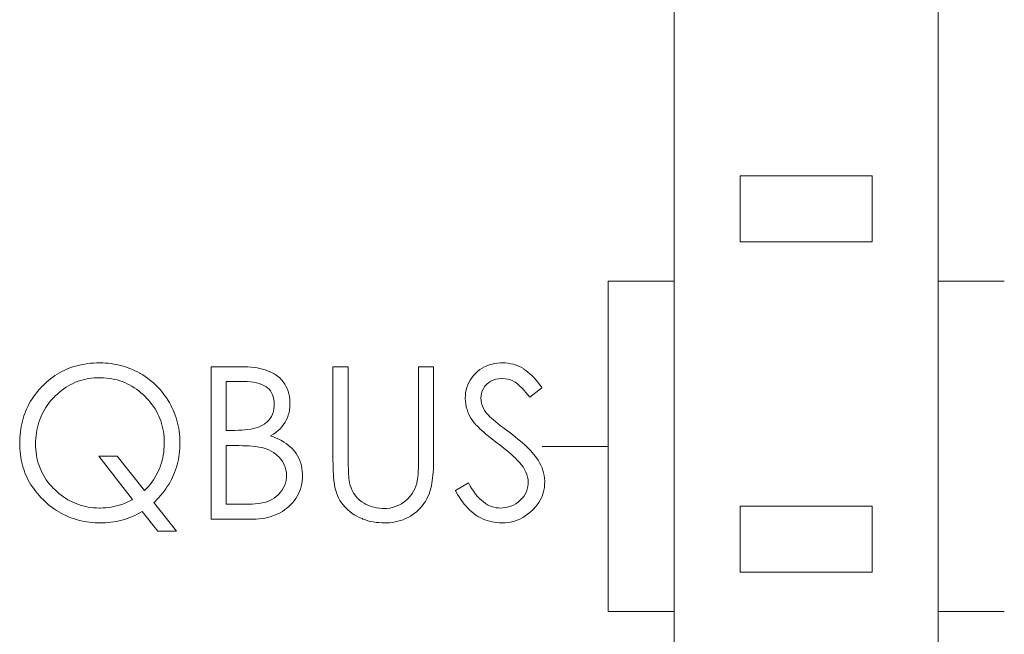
# Model space of a CAD drawing. Extents: x 0 to 555, y 0 to 389.
# Tile 19 of 32: x 191.53 to 198.99, y 240.98 to 245.63. Entities that reach past the tile are written whole.
import ezdxf

# ---------------------------------------------------------------- set-up
doc = ezdxf.new("R2010")
doc.units = 0
doc.header["$LTSCALE"] = 23.1
doc.header["$MEASUREMENT"] = 0
doc.layers.get('0').update_dxf_attribs({"linetype": 'CONTINUOUS'})

msp = doc.modelspace()

# ---------------------------------------------------------------- linework, layer by layer
at = {"lineweight": 5}
for p, q in [((196.4858, 283.9471), (196.4858, 226.7471)), ((198.4858, 226.7471), (198.4858, 283.9471)), ((197.9858, 244.4453), (196.9858, 244.4453)), ((196.9858, 244.4453), (196.9858, 243.9453)), ((197.9858, 243.9453), (197.9858, 244.4453)), ((196.9858, 243.9453), (197.9858, 243.9453)), ((195.9858, 243.6471), (196.4858, 243.6471)), ((195.9858, 243.6471), (195.9858, 241.1471)), ((198.4858, 243.6471), (198.9858, 243.6471)), ((192.0044, 243.017), (191.9838, 243.0126)), ((192.0251, 243.0207), (192.0044, 243.017)), ((192.0462, 243.0237), (192.0251, 243.0207)), ((192.0677, 243.0262), (192.0462, 243.0237)), ((192.0895, 243.0279), (192.0677, 243.0262)), ((192.1117, 243.029), (192.0895, 243.0279)), ((192.1341, 243.0294), (192.1117, 243.029)), ((192.1379, 243.0294), (192.1341, 243.0294)), ((192.1596, 243.029), (192.1379, 243.0294)), ((192.1811, 243.028), (192.1596, 243.029)), ((192.2024, 243.0263), (192.1811, 243.028)), ((192.2235, 243.0238), (192.2024, 243.0263)), ((192.2442, 243.0207), (192.2235, 243.0238)), ((192.265, 243.0168), (192.2442, 243.0207)), ((192.2854, 243.0123), (192.265, 243.0168)), ((195.1081, 243.0207), (195.0881, 243.0152)), ((195.1287, 243.0249), (195.1081, 243.0207)), ((195.15, 243.0277), (195.1287, 243.0249)), ((195.1722, 243.0293), (195.15, 243.0277)), ((195.1839, 243.0294), (195.1722, 243.0293)), ((195.2063, 243.0287), (195.1839, 243.0294)), ((195.2282, 243.0266), (195.2063, 243.0287)), ((195.2494, 243.0232), (195.2282, 243.0266)), ((195.2698, 243.0185), (195.2494, 243.0232)), ((195.2896, 243.0124), (195.2698, 243.0185)), ((191.8152, 242.9441), (191.798, 242.9332)), ((191.8325, 242.9544), (191.8152, 242.9441)), ((191.8503, 242.9639), (191.8325, 242.9544)), ((191.8684, 242.9728), (191.8503, 242.9639)), ((191.8868, 242.9811), (191.8684, 242.9728)), ((191.9055, 242.9887), (191.8868, 242.9811)), ((191.9245, 242.9958), (191.9055, 242.9887)), ((191.944, 243.002), (191.9245, 242.9958)), ((191.9637, 243.0076), (191.944, 243.002)), ((191.9838, 243.0126), (191.9637, 243.0076)), ((192.3057, 243.007), (192.2854, 243.0123)), ((192.3257, 243.0011), (192.3057, 243.007)), ((192.3455, 242.9945), (192.3257, 243.0011)), ((192.3651, 242.9872), (192.3455, 242.9945)), ((192.3845, 242.9791), (192.3651, 242.9872)), ((192.4036, 242.9703), (192.3845, 242.9791)), ((192.4227, 242.961), (192.4036, 242.9703)), ((192.4414, 242.9508), (192.4227, 242.961)), ((192.4445, 242.9491), (192.4414, 242.9508)), ((192.4629, 242.938), (192.4445, 242.9491)), ((193.2083, 243.0004), (192.9804, 243.0004)), ((192.9804, 243.0004), (192.9804, 241.8472)), ((193.2342, 243.0001), (193.2083, 243.0004)), ((193.259, 242.999), (193.2342, 243.0001)), ((193.283, 242.9972), (193.259, 242.999)), ((193.3061, 242.9945), (193.283, 242.9972)), ((193.3282, 242.9911), (193.3061, 242.9945)), ((193.3494, 242.9869), (193.3282, 242.9911)), ((193.3698, 242.9819), (193.3494, 242.9869)), ((193.3892, 242.9763), (193.3698, 242.9819)), ((193.4077, 242.9699), (193.3892, 242.9763)), ((193.4254, 242.9627), (193.4077, 242.9699)), ((193.4421, 242.9547), (193.4254, 242.9627)), ((193.458, 242.946), (193.4421, 242.9547)), ((193.4728, 242.9365), (193.458, 242.946)), ((194.0188, 243.0004), (193.9032, 243.0004)), ((193.9032, 243.0004), (193.9032, 242.2916)), ((194.0188, 242.2775), (194.0188, 243.0004)), ((194.6655, 243.0004), (194.5516, 243.0004)), ((194.5516, 243.0004), (194.5516, 242.305)), ((194.6655, 242.305), (194.6655, 243.0004)), ((194.9811, 242.9487), (194.9666, 242.9327)), ((194.9849, 242.9522), (194.9811, 242.9487)), ((195.0002, 242.9663), (194.9849, 242.9522)), ((195.0162, 242.9789), (195.0002, 242.9663)), ((195.0331, 242.99), (195.0162, 242.9789)), ((195.0507, 242.9998), (195.0331, 242.99)), ((195.0691, 243.0082), (195.0507, 242.9998)), ((195.0881, 243.0152), (195.0691, 243.0082)), ((195.3087, 243.0048), (195.2896, 243.0124)), ((195.3269, 242.9961), (195.3087, 243.0048)), ((195.3445, 242.9858), (195.3269, 242.9961)), ((195.3492, 242.9828), (195.3445, 242.9858)), ((195.3643, 242.9719), (195.3492, 242.9828)), ((195.3793, 242.96), (195.3643, 242.9719)), ((195.3943, 242.9469), (195.3793, 242.96)), ((195.4091, 242.9329), (195.3943, 242.9469)), ((191.718, 242.8691), (191.703, 242.8543)), ((191.7333, 242.8833), (191.718, 242.8691)), ((191.7491, 242.8967), (191.7333, 242.8833)), ((191.765, 242.9095), (191.7491, 242.8967)), ((191.7813, 242.9217), (191.765, 242.9095)), ((191.798, 242.9332), (191.7813, 242.9217)), ((191.9181, 242.8654), (191.9364, 242.8744)), ((191.9364, 242.8744), (191.9549, 242.8824)), ((191.9549, 242.8824), (191.9738, 242.8897)), ((191.9738, 242.8897), (191.993, 242.8961)), ((191.993, 242.8961), (192.0126, 242.9015)), ((192.0126, 242.9015), (192.0326, 242.9062)), ((192.0326, 242.9062), (192.053, 242.9101)), ((192.053, 242.9101), (192.0736, 242.9131)), ((192.0736, 242.9131), (192.0947, 242.9153)), ((192.0947, 242.9153), (192.1162, 242.9165)), ((192.1162, 242.9165), (192.1379, 242.917)), ((192.1379, 242.917), (192.1454, 242.9168)), ((192.1454, 242.9168), (192.1667, 242.9162)), ((192.1667, 242.9162), (192.1879, 242.9147)), ((192.1879, 242.9147), (192.2087, 242.9122)), ((192.2087, 242.9122), (192.2291, 242.9089)), ((192.2291, 242.9089), (192.2492, 242.9048)), ((192.2492, 242.9048), (192.269, 242.8998)), ((192.269, 242.8998), (192.2885, 242.8941)), ((192.2885, 242.8941), (192.3077, 242.8874)), ((192.3077, 242.8874), (192.3264, 242.8799)), ((192.3264, 242.8799), (192.345, 242.8714)), ((192.345, 242.8714), (192.3631, 242.8622)), ((192.4808, 242.9265), (192.4629, 242.938)), ((192.4983, 242.9143), (192.4808, 242.9265)), ((192.5152, 242.9017), (192.4983, 242.9143)), ((192.5315, 242.8884), (192.5152, 242.9017)), ((192.5473, 242.8747), (192.5315, 242.8884)), ((192.5626, 242.8605), (192.5473, 242.8747)), ((193.0944, 242.888), (193.2276, 242.888)), ((193.0944, 242.5187), (193.0944, 242.888)), ((193.2276, 242.888), (193.2537, 242.8875)), ((193.2537, 242.8875), (193.2786, 242.8856)), ((193.2786, 242.8856), (193.3017, 242.8828)), ((193.3017, 242.8828), (193.3234, 242.8786)), ((193.3234, 242.8786), (193.3433, 242.8733)), ((193.3433, 242.8733), (193.3617, 242.8669)), ((193.3617, 242.8669), (193.3786, 242.8593)), ((193.4843, 242.9282), (193.4728, 242.9365)), ((193.4998, 242.915), (193.4843, 242.9282)), ((193.5138, 242.9008), (193.4998, 242.915)), ((193.5264, 242.8856), (193.5138, 242.9008)), ((193.5377, 242.8694), (193.5264, 242.8856)), ((193.5475, 242.8524), (193.5377, 242.8694)), ((194.9322, 242.8813), (194.9237, 242.8629)), ((194.9421, 242.8991), (194.9322, 242.8813)), ((194.9535, 242.9162), (194.9421, 242.8991)), ((194.9666, 242.9327), (194.9535, 242.9162)), ((195.0538, 242.8534), (195.0683, 242.8688)), ((195.0683, 242.8688), (195.082, 242.8805)), ((195.082, 242.8805), (195.0989, 242.8913)), ((195.0989, 242.8913), (195.1171, 242.8997)), ((195.1171, 242.8997), (195.1368, 242.9058)), ((195.1368, 242.9058), (195.158, 242.9093)), ((195.158, 242.9093), (195.1806, 242.9106)), ((195.1806, 242.9106), (195.1833, 242.9106)), ((195.1833, 242.9106), (195.2056, 242.9092)), ((195.2056, 242.9092), (195.2268, 242.9058)), ((195.2268, 242.9058), (195.2467, 242.9001)), ((195.2467, 242.9001), (195.2654, 242.8923)), ((195.2654, 242.8923), (195.2831, 242.8824)), ((195.2831, 242.8824), (195.2995, 242.8704)), ((195.2995, 242.8704), (195.3063, 242.8646)), ((195.4238, 242.9179), (195.4091, 242.9329)), ((195.4384, 242.9017), (195.4238, 242.9179)), ((195.4529, 242.8845), (195.4384, 242.9017)), ((195.4673, 242.8663), (195.4529, 242.8845)), ((191.6608, 242.8064), (191.6481, 242.7899)), ((191.674, 242.8225), (191.6608, 242.8064)), ((191.6879, 242.8382), (191.674, 242.8225)), ((191.7026, 242.8538), (191.6879, 242.8382)), ((191.703, 242.8543), (191.7026, 242.8538)), ((191.801, 242.779), (191.8166, 242.7938)), ((191.8166, 242.7938), (191.8326, 242.8078)), ((191.8326, 242.8078), (191.849, 242.8211)), ((191.849, 242.8211), (191.8657, 242.8334)), ((191.8657, 242.8334), (191.8829, 242.8449)), ((191.8829, 242.8449), (191.9003, 242.8555)), ((191.9003, 242.8555), (191.9181, 242.8654)), ((192.3631, 242.8622), (192.381, 242.8523)), ((192.381, 242.8523), (192.3985, 242.8413)), ((192.3985, 242.8413), (192.4158, 242.8295)), ((192.4158, 242.8295), (192.4326, 242.8169)), ((192.4326, 242.8169), (192.4492, 242.8034)), ((192.4492, 242.8034), (192.4654, 242.7891)), ((192.5772, 242.8457), (192.5626, 242.8605)), ((192.5914, 242.8303), (192.5772, 242.8457)), ((192.6051, 242.8145), (192.5914, 242.8303)), ((192.6182, 242.798), (192.6051, 242.8145)), ((192.6309, 242.7811), (192.6182, 242.798)), ((193.3786, 242.8593), (193.3939, 242.8504)), ((193.3939, 242.8504), (193.4074, 242.8404)), ((193.4074, 242.8404), (193.4194, 242.8292)), ((193.4194, 242.8292), (193.4299, 242.8169)), ((193.4299, 242.8169), (193.4386, 242.8033)), ((193.4386, 242.8033), (193.4458, 242.7885)), ((193.5559, 242.8345), (193.5475, 242.8524)), ((193.5629, 242.8156), (193.5559, 242.8345)), ((193.5687, 242.7958), (193.5629, 242.8156)), ((193.5729, 242.7749), (193.5687, 242.7958)), ((194.9077, 242.8038), (194.9053, 242.7829)), ((194.9116, 242.8242), (194.9077, 242.8038)), ((194.9169, 242.8438), (194.9116, 242.8242)), ((194.9237, 242.8629), (194.9169, 242.8438)), ((195.024, 242.7782), (195.0271, 242.7989)), ((195.0271, 242.7989), (195.0332, 242.8184)), ((195.0332, 242.8184), (195.0421, 242.8365)), ((195.0421, 242.8365), (195.0538, 242.8534)), ((195.3063, 242.8646), (195.321, 242.8512)), ((195.321, 242.8512), (195.3356, 242.8368)), ((195.3356, 242.8368), (195.35, 242.8214)), ((195.35, 242.8214), (195.3643, 242.805)), ((195.3643, 242.805), (195.3785, 242.7875)), ((195.3924, 242.7691), (195.4855, 242.8415)), ((195.4815, 242.8471), (195.4673, 242.8663)), ((195.4855, 242.8415), (195.4815, 242.8471)), ((191.6042, 242.7211), (191.5948, 242.7032)), ((191.6141, 242.7387), (191.6042, 242.7211)), ((191.6249, 242.7562), (191.6141, 242.7387)), ((191.6361, 242.7732), (191.6249, 242.7562)), ((191.6481, 242.7899), (191.6361, 242.7732)), ((191.7402, 242.7078), (191.7525, 242.7245)), ((191.7525, 242.7245), (191.7657, 242.7409)), ((191.7657, 242.7409), (191.7796, 242.7568)), ((191.7796, 242.7568), (191.7944, 242.7724)), ((191.7944, 242.7724), (191.801, 242.779)), ((192.4654, 242.7891), (192.4813, 242.774)), ((192.4813, 242.774), (192.4919, 242.7632)), ((192.4919, 242.7632), (192.5064, 242.7476)), ((192.5064, 242.7476), (192.52, 242.7314)), ((192.52, 242.7314), (192.5328, 242.715)), ((192.6429, 242.7637), (192.6309, 242.7811)), ((192.6544, 242.7456), (192.6429, 242.7637)), ((192.6643, 242.7291), (192.6544, 242.7456)), ((192.6746, 242.7103), (192.6643, 242.7291)), ((193.4458, 242.7885), (193.4514, 242.7726)), ((193.4514, 242.7726), (193.4555, 242.7556)), ((193.4555, 242.7556), (193.4578, 242.7372)), ((193.4578, 242.7372), (193.4587, 242.7178)), ((193.4587, 242.7178), (193.4583, 242.7043)), ((193.5757, 242.7532), (193.5729, 242.7749)), ((193.5773, 242.7306), (193.5757, 242.7532)), ((193.5767, 242.696), (193.5774, 242.7178)), ((193.5774, 242.7178), (193.5773, 242.7306)), ((194.9053, 242.7829), (194.9045, 242.7612)), ((194.9045, 242.7612), (194.9045, 242.7602)), ((194.9045, 242.7602), (194.9055, 242.7393)), ((194.9055, 242.7393), (194.908, 242.7184)), ((194.908, 242.7184), (194.9122, 242.6979)), ((195.0234, 242.7643), (195.024, 242.7782)), ((195.0245, 242.7423), (195.0234, 242.7643)), ((195.0281, 242.7214), (195.0245, 242.7423)), ((195.034, 242.7018), (195.0281, 242.7214)), ((195.3785, 242.7875), (195.3924, 242.7691)), ((191.5705, 242.6473), (191.5636, 242.6281)), ((191.578, 242.6662), (191.5705, 242.6473)), ((191.5861, 242.6849), (191.578, 242.6662)), ((191.5948, 242.7032), (191.5861, 242.6849)), ((191.6987, 242.6377), (191.7079, 242.6557)), ((191.7079, 242.6557), (191.7179, 242.6735)), ((191.7179, 242.6735), (191.7286, 242.6908)), ((191.7286, 242.6908), (191.7402, 242.7078)), ((192.5328, 242.715), (192.5448, 242.6982)), ((192.5448, 242.6982), (192.556, 242.6809)), ((192.556, 242.6809), (192.5663, 242.6634)), ((192.5663, 242.6634), (192.5758, 242.6455)), ((192.5758, 242.6455), (192.5844, 242.627)), ((192.6842, 242.6916), (192.6746, 242.7103)), ((192.693, 242.6724), (192.6842, 242.6916)), ((192.7012, 242.6531), (192.693, 242.6724)), ((192.7087, 242.6336), (192.7012, 242.6531)), ((193.452, 242.6611), (193.4458, 242.6416)), ((193.4562, 242.6819), (193.452, 242.6611)), ((193.4583, 242.7043), (193.4562, 242.6819)), ((193.5648, 242.6339), (193.5704, 242.654)), ((193.5704, 242.654), (193.5743, 242.6748)), ((193.5743, 242.6748), (193.5767, 242.696)), ((194.9122, 242.6979), (194.918, 242.6773)), ((194.918, 242.6773), (194.9254, 242.6567)), ((194.9254, 242.6567), (194.9293, 242.6469)), ((194.9293, 242.6469), (194.9379, 242.6281)), ((195.0423, 242.683), (195.034, 242.7018)), ((195.0529, 242.6656), (195.0423, 242.683)), ((195.0635, 242.6518), (195.0529, 242.6656)), ((195.0713, 242.6428), (195.0635, 242.6518)), ((191.5521, 242.5888), (191.5472, 242.5686)), ((191.5575, 242.6086), (191.5521, 242.5888)), ((191.5636, 242.6281), (191.5575, 242.6086)), ((191.6703, 242.5614), (191.6762, 242.581)), ((191.6762, 242.581), (191.6829, 242.6002)), ((191.6829, 242.6002), (191.6904, 242.6191)), ((191.6904, 242.6191), (191.6987, 242.6377)), ((192.5844, 242.627), (192.5924, 242.6085)), ((192.5924, 242.6085), (192.5994, 242.5895)), ((192.5994, 242.5895), (192.6055, 242.57)), ((192.6055, 242.57), (192.6109, 242.5502)), ((192.7154, 242.6139), (192.7087, 242.6336)), ((192.7215, 242.5938), (192.7154, 242.6139)), ((192.7268, 242.5737), (192.7215, 242.5938)), ((192.7315, 242.5533), (192.7268, 242.5737)), ((193.401, 242.5787), (193.3848, 242.5668)), ((193.4152, 242.5923), (193.401, 242.5787)), ((193.4276, 242.6072), (193.4152, 242.5923)), ((193.4377, 242.6236), (193.4276, 242.6072)), ((193.4458, 242.6416), (193.4377, 242.6236)), ((193.5292, 242.5623), (193.5405, 242.5796)), ((193.5405, 242.5796), (193.549, 242.5954)), ((193.549, 242.5954), (193.5578, 242.6144)), ((193.5578, 242.6144), (193.5648, 242.6339)), ((194.9379, 242.6281), (194.9481, 242.61)), ((194.9481, 242.61), (194.9598, 242.5924)), ((194.9598, 242.5924), (194.9732, 242.5753)), ((194.9732, 242.5753), (194.988, 242.5587)), ((195.0806, 242.6328), (195.0713, 242.6428)), ((195.0919, 242.6219), (195.0806, 242.6328)), ((195.1046, 242.61), (195.0919, 242.6219)), ((195.1192, 242.5973), (195.1046, 242.61)), ((195.1352, 242.5837), (195.1192, 242.5973)), ((195.1532, 242.5692), (195.1352, 242.5837)), ((195.1727, 242.5536), (195.1532, 242.5692)), ((191.5365, 242.5063), (191.5341, 242.485)), ((191.5394, 242.5274), (191.5365, 242.5063)), ((191.543, 242.5481), (191.5394, 242.5274)), ((191.5472, 242.5686), (191.543, 242.5481)), ((191.6548, 242.4795), (191.6575, 242.5006)), ((191.6575, 242.5006), (191.6609, 242.5211)), ((191.6609, 242.5211), (191.6651, 242.5414)), ((191.6651, 242.5414), (191.6703, 242.5614)), ((192.6109, 242.5502), (192.6154, 242.53)), ((192.6154, 242.53), (192.6192, 242.5096)), ((192.6192, 242.5096), (192.622, 242.4887)), ((192.7354, 242.5325), (192.7315, 242.5533)), ((192.7387, 242.5118), (192.7354, 242.5325)), ((192.7411, 242.4906), (192.7387, 242.5118)), ((193.1602, 242.5187), (193.0944, 242.5187)), ((193.1869, 242.519), (193.1602, 242.5187)), ((193.2123, 242.5202), (193.1869, 242.519)), ((193.2365, 242.5221), (193.2123, 242.5202)), ((193.2594, 242.5249), (193.2365, 242.5221)), ((193.2811, 242.5285), (193.2594, 242.5249)), ((193.3014, 242.5328), (193.2811, 242.5285)), ((193.3206, 242.538), (193.3014, 242.5328)), ((193.3383, 242.5439), (193.3206, 242.538)), ((193.355, 242.5506), (193.3383, 242.5439)), ((193.3703, 242.5581), (193.355, 242.5506)), ((193.3843, 242.5665), (193.3703, 242.5581)), ((193.3848, 242.5668), (193.3843, 242.5665)), ((193.4536, 242.4909), (193.4712, 242.5032)), ((193.4712, 242.5032), (193.4878, 242.5165)), ((193.4878, 242.5165), (193.5029, 242.5308)), ((193.5029, 242.5308), (193.5166, 242.5461)), ((193.5166, 242.5461), (193.5292, 242.5623)), ((194.988, 242.5587), (194.9936, 242.5527)), ((194.9936, 242.5527), (195.0041, 242.542)), ((195.0041, 242.542), (195.0161, 242.5305)), ((195.0161, 242.5305), (195.0296, 242.518)), ((195.0296, 242.518), (195.0448, 242.5048)), ((195.0448, 242.5048), (195.0614, 242.4907)), ((195.1939, 242.5372), (195.1727, 242.5536)), ((195.2168, 242.5201), (195.1939, 242.5372)), ((195.2414, 242.5018), (195.2168, 242.5201)), ((195.2449, 242.4993), (195.2414, 242.5018)), ((195.2653, 242.4837), (195.2449, 242.4993)), ((191.5316, 242.4413), (191.5313, 242.419)), ((191.5326, 242.4633), (191.5316, 242.4413)), ((191.5341, 242.485), (191.5326, 242.4633)), ((191.6517, 242.419), (191.6519, 242.4363)), ((191.6519, 242.4363), (191.653, 242.4581)), ((191.653, 242.4581), (191.6548, 242.4795)), ((192.622, 242.4887), (192.6242, 242.4675)), ((192.6242, 242.4675), (192.6254, 242.4458)), ((192.6254, 242.4458), (192.6257, 242.4238)), ((192.6257, 242.4238), (192.6257, 242.4173)), ((192.743, 242.4692), (192.7411, 242.4906)), ((192.7441, 242.4477), (192.743, 242.4692)), ((192.7446, 242.4259), (192.7441, 242.4477)), ((192.7443, 242.4023), (192.7446, 242.4238)), ((192.7446, 242.4238), (192.7446, 242.4259)), ((193.4297, 242.4769), (193.4346, 242.4795)), ((193.4522, 242.4691), (193.4297, 242.4769)), ((193.4346, 242.4795), (193.4536, 242.4909)), ((193.4736, 242.4605), (193.4522, 242.4691)), ((193.494, 242.4513), (193.4736, 242.4605)), ((193.5132, 242.4413), (193.494, 242.4513)), ((193.5314, 242.4305), (193.5132, 242.4413)), ((193.5487, 242.4191), (193.5314, 242.4305)), ((195.0614, 242.4907), (195.0797, 242.4756)), ((195.0797, 242.4756), (195.1209, 242.443)), ((195.1209, 242.443), (195.1438, 242.4254)), ((195.1438, 242.4254), (195.1583, 242.4145)), ((195.2849, 242.4683), (195.2653, 242.4837)), ((195.3038, 242.453), (195.2849, 242.4683)), ((195.3218, 242.4379), (195.3038, 242.453)), ((195.3388, 242.423), (195.3218, 242.4379)), ((195.3551, 242.4082), (195.3388, 242.423)), ((191.5313, 242.419), (191.5315, 242.4014)), ((191.5315, 242.4014), (191.5324, 242.3797)), ((191.5324, 242.3797), (191.534, 242.3582)), ((191.534, 242.3582), (191.5363, 242.3371)), ((191.652, 242.3967), (191.6517, 242.419)), ((191.6533, 242.3747), (191.652, 242.3967)), ((191.6553, 242.3532), (191.6533, 242.3747)), ((191.6583, 242.3321), (191.6553, 242.3532)), ((192.6214, 242.3527), (192.6184, 242.332)), ((192.6237, 242.3739), (192.6214, 242.3527)), ((192.6251, 242.3954), (192.6237, 242.3739)), ((192.6257, 242.4173), (192.6251, 242.3954)), ((192.7393, 242.339), (192.7416, 242.3599)), ((192.7416, 242.3599), (192.7432, 242.3809)), ((192.7432, 242.3809), (192.7443, 242.4023)), ((193.0944, 242.4029), (193.1605, 242.4029)), ((193.0944, 241.9597), (193.0944, 242.4029)), ((193.1605, 242.4029), (193.1903, 242.4028)), ((193.1903, 242.4028), (193.2182, 242.4023)), ((193.2182, 242.4023), (193.2443, 242.4015)), ((193.2443, 242.4015), (193.2683, 242.4003)), ((193.2683, 242.4003), (193.2905, 242.3989)), ((193.2905, 242.3989), (193.3106, 242.3972)), ((193.3106, 242.3972), (193.3288, 242.395)), ((193.3288, 242.395), (193.3452, 242.3926)), ((193.3452, 242.3926), (193.3596, 242.39)), ((193.3596, 242.39), (193.372, 242.3869)), ((193.372, 242.3869), (193.3756, 242.3858)), ((193.3756, 242.3858), (193.3967, 242.3788)), ((193.3967, 242.3788), (193.4166, 242.3706)), ((193.4166, 242.3706), (193.4355, 242.3611)), ((193.4355, 242.3611), (193.4533, 242.3505)), ((193.4533, 242.3505), (193.47, 242.3387)), ((193.5648, 242.407), (193.5487, 242.4191)), ((193.5799, 242.3942), (193.5648, 242.407)), ((193.594, 242.3806), (193.5799, 242.3942)), ((193.6069, 242.3663), (193.594, 242.3806)), ((193.6111, 242.3611), (193.6069, 242.3663)), ((193.6234, 242.3444), (193.6111, 242.3611)), ((195.1583, 242.4145), (195.1795, 242.3982)), ((195.1795, 242.3982), (195.1996, 242.3823)), ((195.1996, 242.3823), (195.2185, 242.3671)), ((195.2185, 242.3671), (195.2363, 242.3521)), ((195.2363, 242.3521), (195.253, 242.3376)), ((195.3704, 242.3937), (195.3551, 242.4082)), ((195.3849, 242.3792), (195.3704, 242.3937)), ((195.3986, 242.365), (195.3849, 242.3792)), ((195.4116, 242.351), (195.3986, 242.365)), ((195.4234, 242.3371), (195.4116, 242.351)), ((195.9858, 242.3971), (195.4858, 242.3971)), ((191.5363, 242.3371), (191.5391, 242.3162)), ((191.5391, 242.3162), (191.5429, 242.2958)), ((191.5429, 242.2958), (191.5471, 242.2755)), ((191.5471, 242.2755), (191.5522, 242.2557)), ((191.662, 242.3115), (191.6583, 242.3321)), ((191.6665, 242.2913), (191.662, 242.3115)), ((191.672, 242.2713), (191.6665, 242.2913)), ((191.6782, 242.252), (191.672, 242.2713)), ((192.2695, 242.3226), (192.1299, 242.3226)), ((192.1299, 242.3226), (192.3866, 241.9965)), ((192.4765, 242.0625), (192.2695, 242.3226)), ((192.6044, 242.2716), (192.5981, 242.2523)), ((192.6098, 242.2914), (192.6044, 242.2716)), ((192.6145, 242.3115), (192.6098, 242.2914)), ((192.6184, 242.332), (192.6145, 242.3115)), ((192.7234, 242.2585), (192.7284, 242.2783)), ((192.7284, 242.2783), (192.7326, 242.2983)), ((192.7326, 242.2983), (192.7363, 242.3186)), ((192.7363, 242.3186), (192.7393, 242.339)), ((193.47, 242.3387), (193.4793, 242.3307)), ((193.4793, 242.3307), (193.4951, 242.3157)), ((193.4951, 242.3157), (193.5088, 242.2997)), ((193.5088, 242.2997), (193.5208, 242.2827)), ((193.5208, 242.2827), (193.531, 242.2647)), ((193.6344, 242.327), (193.6234, 242.3444)), ((193.6439, 242.3089), (193.6344, 242.327)), ((193.6521, 242.2902), (193.6439, 242.3089)), ((193.6588, 242.2707), (193.6521, 242.2902)), ((193.6642, 242.2507), (193.6588, 242.2707)), ((193.9032, 242.2916), (193.9036, 242.2627)), ((194.0191, 242.252), (194.0188, 242.2775)), ((194.5516, 242.305), (194.5511, 242.259)), ((194.6647, 242.2521), (194.6653, 242.278)), ((194.6653, 242.278), (194.6655, 242.305)), ((195.253, 242.3376), (195.2684, 242.3235)), ((195.2684, 242.3235), (195.2826, 242.31)), ((195.2826, 242.31), (195.2959, 242.2967)), ((195.2959, 242.2967), (195.3077, 242.2841)), ((195.3077, 242.2841), (195.3186, 242.2718)), ((195.3186, 242.2718), (195.3283, 242.2601)), ((195.4347, 242.3234), (195.4234, 242.3371)), ((195.4439, 242.3114), (195.4347, 242.3234)), ((195.4565, 242.2927), (195.4439, 242.3114)), ((195.4677, 242.2738), (195.4565, 242.2927)), ((195.4776, 242.2548), (195.4677, 242.2738)), ((191.5522, 242.2557), (191.5578, 242.236)), ((191.5578, 242.236), (191.5642, 242.2167)), ((191.5642, 242.2167), (191.5713, 242.1977)), ((191.5713, 242.1977), (191.579, 242.1791)), ((191.6853, 242.2329), (191.6782, 242.252)), ((191.6931, 242.2144), (191.6853, 242.2329)), ((191.7018, 242.1961), (191.6931, 242.2144)), ((191.7113, 242.1783), (191.7018, 242.1961)), ((192.5746, 242.1963), (192.5652, 242.1783)), ((192.5833, 242.2145), (192.5746, 242.1963)), ((192.5911, 242.2332), (192.5833, 242.2145)), ((192.5981, 242.2523), (192.5911, 242.2332)), ((192.6969, 242.1822), (192.7043, 242.2008)), ((192.7043, 242.2008), (192.7114, 242.2198)), ((192.7114, 242.2198), (192.7178, 242.239)), ((192.7178, 242.239), (192.7234, 242.2585)), ((193.531, 242.2647), (193.5339, 242.2585)), ((193.5339, 242.2585), (193.5417, 242.2389)), ((193.5417, 242.2389), (193.5473, 242.2186)), ((193.5473, 242.2186), (193.5506, 242.1978)), ((193.5506, 242.1978), (193.5517, 242.1765)), ((193.6682, 242.23), (193.6642, 242.2507)), ((193.6709, 242.2086), (193.6682, 242.23)), ((193.672, 242.1864), (193.6709, 242.2086)), ((193.9036, 242.2627), (193.9042, 242.2356)), ((193.9042, 242.2356), (193.9051, 242.21)), ((193.9051, 242.21), (193.9064, 242.186)), ((194.0198, 242.2282), (194.0191, 242.252)), ((194.0205, 242.2063), (194.0198, 242.2282)), ((194.0215, 242.1863), (194.0205, 242.2063)), ((194.5493, 242.2094), (194.5479, 242.1877)), ((194.5503, 242.2331), (194.5493, 242.2094)), ((194.5511, 242.259), (194.5503, 242.2331)), ((194.6601, 242.1805), (194.662, 242.2033)), ((194.662, 242.2033), (194.6636, 242.2273)), ((194.6636, 242.2273), (194.6647, 242.2521)), ((195.3283, 242.2601), (195.3419, 242.2413)), ((195.3419, 242.2413), (195.3539, 242.2222)), ((195.3539, 242.2222), (195.3637, 242.2028)), ((195.3637, 242.2028), (195.3714, 242.1838)), ((195.486, 242.2354), (195.4776, 242.2548)), ((195.4928, 242.2159), (195.486, 242.2354)), ((195.4983, 242.1961), (195.4928, 242.2159)), ((195.5025, 242.1762), (195.4983, 242.1961)), ((191.579, 242.1791), (191.5875, 242.1607)), ((191.5875, 242.1607), (191.5965, 242.1426)), ((191.5965, 242.1426), (191.6063, 242.1247)), ((191.6063, 242.1247), (191.6168, 242.1072)), ((191.7218, 242.161), (191.7113, 242.1783)), ((191.7328, 242.144), (191.7218, 242.161)), ((191.7448, 242.1275), (191.7328, 242.144)), ((191.7578, 242.1114), (191.7448, 242.1275)), ((192.532, 242.1266), (192.5194, 242.11)), ((192.5439, 242.1434), (192.532, 242.1266)), ((192.5549, 242.1607), (192.5439, 242.1434)), ((192.5652, 242.1783), (192.5549, 242.1607)), ((192.6596, 242.11), (192.6699, 242.1276)), ((192.6699, 242.1276), (192.6795, 242.1456)), ((192.6795, 242.1456), (192.6884, 242.1637)), ((192.6884, 242.1637), (192.6969, 242.1822)), ((193.5483, 242.1387), (193.5431, 242.1186)), ((193.5511, 242.1595), (193.5483, 242.1387)), ((193.5517, 242.1765), (193.5511, 242.1595)), ((193.6665, 242.1139), (193.6696, 242.1347)), ((193.6696, 242.1347), (193.6715, 242.156)), ((193.6715, 242.156), (193.6721, 242.178)), ((193.6721, 242.178), (193.672, 242.1864)), ((193.9064, 242.186), (193.9079, 242.1635)), ((193.9079, 242.1635), (193.9098, 242.1426)), ((193.9098, 242.1426), (193.912, 242.1234)), ((193.912, 242.1234), (193.9146, 242.1058)), ((194.0227, 242.168), (194.0215, 242.1863)), ((194.0243, 242.1517), (194.0227, 242.168)), ((194.0252, 242.1428), (194.0243, 242.1517)), ((194.028, 242.1223), (194.0252, 242.1428)), ((194.0329, 242.1024), (194.028, 242.1223)), ((194.5387, 242.1219), (194.5371, 242.1161)), ((194.5415, 242.1351), (194.5387, 242.1219)), ((194.544, 242.1506), (194.5415, 242.1351)), ((194.5461, 242.168), (194.544, 242.1506)), ((194.5479, 242.1877), (194.5461, 242.168)), ((194.6517, 242.1178), (194.6548, 242.1378)), ((194.6548, 242.1378), (194.6577, 242.1585)), ((194.6577, 242.1585), (194.6601, 242.1805)), ((195.3714, 242.1838), (195.3768, 242.1646)), ((195.3768, 242.1646), (195.3801, 242.1456)), ((195.3801, 242.1456), (195.3812, 242.1267)), ((195.3812, 242.1267), (195.3809, 242.1135)), ((195.5052, 242.156), (195.5025, 242.1762)), ((195.5063, 242.1356), (195.5052, 242.156)), ((195.5058, 242.1072), (195.5064, 242.1283)), ((195.5064, 242.1283), (195.5063, 242.1356)), ((191.6168, 242.1072), (191.628, 242.0901)), ((191.628, 242.0901), (191.6399, 242.0732)), ((191.6399, 242.0732), (191.6524, 242.0567)), ((191.6524, 242.0567), (191.6656, 242.0403)), ((191.7714, 242.0957), (191.7578, 242.1114)), ((191.7859, 242.0804), (191.7714, 242.0957)), ((191.7962, 242.0704), (191.7859, 242.0804)), ((191.8121, 242.0556), (191.7962, 242.0704)), ((191.8284, 242.0416), (191.8121, 242.0556)), ((192.4916, 242.0779), (192.4765, 242.0625)), ((192.5058, 242.0938), (192.4916, 242.0779)), ((192.5194, 242.11), (192.5058, 242.0938)), ((192.6119, 242.0422), (192.6248, 242.0587)), ((192.6248, 242.0587), (192.6371, 242.0756)), ((192.6371, 242.0756), (192.6487, 242.0927)), ((192.6487, 242.0927), (192.6596, 242.11)), ((193.5035, 242.0473), (193.4892, 242.0316)), ((193.5149, 242.0625), (193.5035, 242.0473)), ((193.5264, 242.0805), (193.5149, 242.0625)), ((193.5359, 242.0993), (193.5264, 242.0805)), ((193.5431, 242.1186), (193.5359, 242.0993)), ((193.6411, 242.037), (193.6493, 242.0553)), ((193.6493, 242.0553), (193.6564, 242.0743)), ((193.6564, 242.0743), (193.662, 242.0938)), ((193.662, 242.0938), (193.6665, 242.1139)), ((193.9146, 242.1058), (193.9174, 242.0897)), ((193.9174, 242.0897), (193.9206, 242.0752)), ((193.9206, 242.0752), (193.9241, 242.0625)), ((193.9241, 242.0625), (193.9293, 242.0455)), ((194.0399, 242.0826), (194.0329, 242.1024)), ((194.0488, 242.0632), (194.0399, 242.0826)), ((194.0598, 242.0442), (194.0488, 242.0632)), ((194.5128, 242.0578), (194.5015, 242.0397)), ((194.5224, 242.0765), (194.5128, 242.0578)), ((194.5305, 242.096), (194.5224, 242.0765)), ((194.5371, 242.1161), (194.5305, 242.096)), ((194.6302, 242.0367), (194.6344, 242.0484)), ((194.6344, 242.0484), (194.6392, 242.0642)), ((194.6392, 242.0642), (194.6439, 242.081)), ((194.6439, 242.081), (194.648, 242.099)), ((194.648, 242.099), (194.6517, 242.1178)), ((194.9287, 242.1203), (194.8308, 242.0625)), ((194.8308, 242.0625), (194.8345, 242.0553)), ((194.8345, 242.0553), (194.8462, 242.0342)), ((194.9418, 242.0969), (194.9287, 242.1203)), ((194.9554, 242.0751), (194.9418, 242.0969)), ((194.9691, 242.0548), (194.9554, 242.0751)), ((194.9832, 242.0361), (194.9691, 242.0548)), ((195.3671, 242.0536), (195.3582, 242.0355)), ((195.3738, 242.0726), (195.3671, 242.0536)), ((195.3784, 242.0926), (195.3738, 242.0726)), ((195.3809, 242.1135), (195.3784, 242.0926)), ((195.4952, 242.0469), (195.5002, 242.0665)), ((195.5002, 242.0665), (195.5036, 242.0866)), ((195.5036, 242.0866), (195.5058, 242.1072)), ((191.6656, 242.0403), (191.6795, 242.0244)), ((191.6795, 242.0244), (191.6942, 242.0086)), ((191.6942, 242.0086), (191.7135, 241.9893)), ((191.7135, 241.9893), (191.7289, 241.9748)), ((191.7289, 241.9748), (191.7447, 241.9609)), ((191.845, 242.0283), (191.8284, 242.0416)), ((191.862, 242.016), (191.845, 242.0283)), ((191.8793, 242.0044), (191.862, 242.016)), ((191.8969, 241.9937), (191.8793, 242.0044)), ((191.9148, 241.9838), (191.8969, 241.9937)), ((191.9331, 241.9748), (191.9148, 241.9838)), ((191.9518, 241.9667), (191.9331, 241.9748)), ((192.3442, 241.9746), (192.3249, 241.9662)), ((192.3632, 241.9838), (192.3442, 241.9746)), ((192.3821, 241.994), (192.3632, 241.9838)), ((192.3866, 241.9965), (192.3821, 241.994)), ((192.5471, 241.9725), (192.5535, 241.9785)), ((192.7173, 241.7557), (192.5471, 241.9725)), ((192.5535, 241.9785), (192.5691, 241.9941)), ((192.5691, 241.9941), (192.5841, 242.0099)), ((192.5841, 242.0099), (192.5983, 242.026)), ((192.5983, 242.026), (192.6119, 242.0422)), ((193.3939, 241.976), (193.3764, 241.9717)), ((193.4095, 241.981), (193.3939, 241.976)), ((193.4202, 241.9853), (193.4095, 241.981)), ((193.4392, 241.9943), (193.4202, 241.9853)), ((193.4572, 242.0051), (193.4392, 241.9943)), ((193.4737, 242.0175), (193.4572, 242.0051)), ((193.4892, 242.0316), (193.4737, 242.0175)), ((193.5955, 241.9697), (193.6088, 241.9856)), ((193.6088, 241.9856), (193.6208, 242.0021)), ((193.6208, 242.0021), (193.6316, 242.0193)), ((193.6316, 242.0193), (193.6411, 242.037)), ((193.9293, 242.0455), (193.9368, 242.0261)), ((193.9368, 242.0261), (193.9457, 242.0072)), ((193.9457, 242.0072), (193.9558, 241.9888)), ((193.9558, 241.9888), (193.9675, 241.9711)), ((194.0637, 242.0383), (194.0598, 242.0442)), ((194.0754, 242.0214), (194.0637, 242.0383)), ((194.0888, 242.0058), (194.0754, 242.0214)), ((194.1038, 241.9915), (194.0888, 242.0058)), ((194.1204, 241.9785), (194.1038, 241.9915)), ((194.1386, 241.9668), (194.1204, 241.9785)), ((194.439, 241.9745), (194.4212, 241.9631)), ((194.4555, 241.9873), (194.439, 241.9745)), ((194.471, 242.0016), (194.4555, 241.9873)), ((194.4852, 242.0175), (194.471, 242.0016)), ((194.4889, 242.0222), (194.4852, 242.0175)), ((194.5015, 242.0397), (194.4889, 242.0222)), ((194.5915, 241.9642), (194.6029, 241.9814)), ((194.6029, 241.9814), (194.6132, 241.9991)), ((194.6132, 241.9991), (194.6222, 242.0175)), ((194.6222, 242.0175), (194.6302, 242.0367)), ((194.8462, 242.0342), (194.8582, 242.0143)), ((194.8582, 242.0143), (194.8707, 241.9951)), ((194.8707, 241.9951), (194.8836, 241.977)), ((194.8836, 241.977), (194.8969, 241.9598)), ((194.9973, 242.0189), (194.9832, 242.0361)), ((195.012, 242.0032), (194.9973, 242.0189)), ((195.0268, 241.9892), (195.012, 242.0032)), ((195.0418, 241.9765), (195.0268, 241.9892)), ((195.0572, 241.9654), (195.0418, 241.9765)), ((195.3043, 241.975), (195.2873, 241.9633)), ((195.3186, 241.987), (195.3043, 241.975)), ((195.3341, 242.0021), (195.3186, 241.987)), ((195.3472, 242.0183), (195.3341, 242.0021)), ((195.3582, 242.0355), (195.3472, 242.0183)), ((195.4498, 241.9561), (195.4618, 241.9732)), ((195.4618, 241.9732), (195.4723, 241.9909)), ((195.4723, 241.9909), (195.4813, 242.0091)), ((195.4813, 242.0091), (195.4889, 242.0277)), ((195.4889, 242.0277), (195.4952, 242.0469)), ((191.7447, 241.9609), (191.7607, 241.9477)), ((191.7607, 241.9477), (191.7771, 241.935)), ((191.7771, 241.935), (191.7937, 241.923)), ((191.7937, 241.923), (191.8107, 241.9118)), ((191.8107, 241.9118), (191.828, 241.901)), ((191.828, 241.901), (191.8456, 241.891)), ((191.9707, 241.9592), (191.9518, 241.9667)), ((191.99, 241.9528), (191.9707, 241.9592)), ((192.0095, 241.947), (191.99, 241.9528)), ((192.0295, 241.9422), (192.0095, 241.947)), ((192.0498, 241.9383), (192.0295, 241.9422)), ((192.0703, 241.9352), (192.0498, 241.9383)), ((192.0912, 241.9328), (192.0703, 241.9352)), ((192.1125, 241.9313), (192.0912, 241.9328)), ((192.134, 241.9307), (192.1125, 241.9313)), ((192.1396, 241.9307), (192.134, 241.9307)), ((192.1611, 241.9311), (192.1396, 241.9307)), ((192.1825, 241.9324), (192.1611, 241.9311)), ((192.2037, 241.9347), (192.1825, 241.9324)), ((192.2244, 241.9377), (192.2037, 241.9347)), ((192.245, 241.9417), (192.2244, 241.9377)), ((192.2655, 241.9466), (192.245, 241.9417)), ((192.2854, 241.9522), (192.2655, 241.9466)), ((192.3054, 241.9587), (192.2854, 241.9522)), ((192.3249, 241.9662), (192.3054, 241.9587)), ((192.4403, 241.8942), (192.4589, 241.9049)), ((192.4589, 241.9049), (192.576, 241.7557)), ((193.2373, 241.9597), (193.0944, 241.9597)), ((193.2646, 241.96), (193.2373, 241.9597)), ((193.2903, 241.9609), (193.2646, 241.96)), ((193.3143, 241.9626), (193.2903, 241.9609)), ((193.3368, 241.965), (193.3143, 241.9626)), ((193.3574, 241.9679), (193.3368, 241.965)), ((193.3764, 241.9717), (193.3574, 241.9679)), ((193.5032, 241.8956), (193.5204, 241.9057)), ((193.5204, 241.9057), (193.5367, 241.9168)), ((193.5367, 241.9168), (193.5526, 241.9289)), ((193.5526, 241.9289), (193.5678, 241.9419)), ((193.5678, 241.9419), (193.581, 241.9544)), ((193.581, 241.9544), (193.5955, 241.9697)), ((193.9675, 241.9711), (193.9803, 241.9537)), ((193.9803, 241.9537), (193.9946, 241.9371)), ((193.9946, 241.9371), (193.9999, 241.9314)), ((193.9999, 241.9314), (194.0148, 241.9171)), ((194.0148, 241.9171), (194.0304, 241.9035)), ((194.0304, 241.9035), (194.047, 241.891)), ((194.1551, 241.958), (194.1386, 241.9668)), ((194.1735, 241.9494), (194.1551, 241.958)), ((194.1927, 241.9424), (194.1735, 241.9494)), ((194.2125, 241.9366), (194.1927, 241.9424)), ((194.2331, 241.9322), (194.2125, 241.9366)), ((194.2545, 241.9293), (194.2331, 241.9322)), ((194.2766, 241.9277), (194.2545, 241.9293)), ((194.29, 241.9275), (194.2766, 241.9277)), ((194.3119, 241.9283), (194.29, 241.9275)), ((194.3331, 241.9308), (194.3119, 241.9283)), ((194.3537, 241.9352), (194.3331, 241.9308)), ((194.3736, 241.9411), (194.3537, 241.9352)), ((194.3931, 241.9488), (194.3736, 241.9411)), ((194.4023, 241.9531), (194.3931, 241.9488)), ((194.4212, 241.9631), (194.4023, 241.9531)), ((194.5171, 241.8886), (194.5343, 241.9024)), ((194.5343, 241.9024), (194.5503, 241.9168)), ((194.5503, 241.9168), (194.5652, 241.9319)), ((194.5652, 241.9319), (194.5789, 241.9478)), ((194.5789, 241.9478), (194.5915, 241.9642)), ((194.8969, 241.9598), (194.9106, 241.9436)), ((194.9106, 241.9436), (194.9247, 241.9285)), ((194.9247, 241.9285), (194.9392, 241.9143)), ((194.9392, 241.9143), (194.954, 241.901)), ((194.954, 241.901), (194.9693, 241.8889)), ((195.0728, 241.9559), (195.0572, 241.9654)), ((195.0887, 241.9478), (195.0728, 241.9559)), ((195.105, 241.9414), (195.0887, 241.9478)), ((195.1215, 241.9364), (195.105, 241.9414)), ((195.1382, 241.933), (195.1215, 241.9364)), ((195.1552, 241.9311), (195.1382, 241.933)), ((195.1678, 241.9307), (195.1552, 241.9311)), ((195.1898, 241.9316), (195.1678, 241.9307)), ((195.2109, 241.9343), (195.1898, 241.9316)), ((195.2313, 241.9388), (195.2109, 241.9343)), ((195.2508, 241.9452), (195.2313, 241.9388)), ((195.2693, 241.9533), (195.2508, 241.9452)), ((195.2873, 241.9633), (195.2693, 241.9533)), ((195.3937, 241.8965), (195.4102, 241.9115)), ((195.4102, 241.9115), (195.4219, 241.9232)), ((195.4219, 241.9232), (195.4365, 241.9394)), ((195.4365, 241.9394), (195.4498, 241.9561)), ((197.9858, 241.9453), (196.9858, 241.9453)), ((196.9858, 241.9453), (196.9858, 241.4453)), ((197.9858, 241.4453), (197.9858, 241.9453)), ((191.8456, 241.891), (191.8635, 241.8817)), ((191.8635, 241.8817), (191.8818, 241.873)), ((191.8818, 241.873), (191.9003, 241.8648)), ((191.9003, 241.8648), (191.9192, 241.8574)), ((191.9192, 241.8574), (191.9384, 241.8507)), ((191.9384, 241.8507), (191.9579, 241.8444)), ((191.9579, 241.8444), (191.9777, 241.839)), ((191.9777, 241.839), (191.9978, 241.8341)), ((191.9978, 241.8341), (192.0182, 241.8299)), ((192.0182, 241.8299), (192.039, 241.8263)), ((192.039, 241.8263), (192.06, 241.8234)), ((192.06, 241.8234), (192.0816, 241.8212)), ((192.2224, 241.8227), (192.2433, 241.8255)), ((192.2433, 241.8255), (192.264, 241.8291)), ((192.264, 241.8291), (192.2845, 241.8335)), ((192.2845, 241.8335), (192.3046, 241.8386)), ((192.3046, 241.8386), (192.3247, 241.8444)), ((192.3247, 241.8444), (192.3445, 241.8508)), ((192.3445, 241.8508), (192.364, 241.8581)), ((192.364, 241.8581), (192.3835, 241.8661)), ((192.3835, 241.8661), (192.4027, 241.8747)), ((192.4027, 241.8747), (192.4216, 241.884)), ((192.4216, 241.884), (192.4403, 241.8942)), ((192.9804, 241.8472), (193.2983, 241.8472)), ((193.2984, 241.8472), (193.3217, 241.8477)), ((193.3217, 241.8477), (193.3443, 241.8491)), ((193.3443, 241.8491), (193.3664, 241.8516)), ((193.3664, 241.8516), (193.3878, 241.8549)), ((193.3878, 241.8549), (193.4085, 241.8592)), ((193.4085, 241.8592), (193.4288, 241.8645)), ((193.4288, 241.8645), (193.4483, 241.8709)), ((193.4483, 241.8709), (193.4672, 241.8781)), ((193.4672, 241.8781), (193.4856, 241.8864)), ((193.4856, 241.8864), (193.5032, 241.8956)), ((194.047, 241.891), (194.0647, 241.8795)), ((194.0647, 241.8795), (194.0832, 241.8689)), ((194.0832, 241.8689), (194.1026, 241.8591)), ((194.1026, 241.8591), (194.123, 241.8503)), ((194.123, 241.8503), (194.1297, 241.8477)), ((194.1297, 241.8477), (194.1486, 241.8408)), ((194.1486, 241.8408), (194.1681, 241.8349)), ((194.1681, 241.8349), (194.188, 241.8298)), ((194.188, 241.8298), (194.2086, 241.8257)), ((194.2086, 241.8257), (194.2297, 241.8224)), ((194.3535, 241.822), (194.3746, 241.8254)), ((194.3746, 241.8254), (194.395, 241.8301)), ((194.395, 241.8301), (194.415, 241.8357)), ((194.415, 241.8357), (194.4343, 241.8425)), ((194.4343, 241.8425), (194.4532, 241.8505)), ((194.4532, 241.8505), (194.4716, 241.8595)), ((194.4716, 241.8595), (194.4894, 241.8697)), ((194.4894, 241.8697), (194.5067, 241.8809)), ((194.5067, 241.8809), (194.5171, 241.8886)), ((194.9693, 241.8889), (194.985, 241.8775)), ((194.985, 241.8775), (195.0011, 241.8672)), ((195.0011, 241.8672), (195.0176, 241.858)), ((195.0176, 241.858), (195.0345, 241.8496)), ((195.0345, 241.8496), (195.0518, 241.8422)), ((195.0518, 241.8422), (195.0694, 241.8358)), ((195.0694, 241.8358), (195.0875, 241.8305)), ((195.0875, 241.8305), (195.1059, 241.8262)), ((195.1059, 241.8262), (195.1248, 241.8227)), ((195.2263, 241.8209), (195.2466, 241.8241)), ((195.2466, 241.8241), (195.2665, 241.8287)), ((195.2665, 241.8287), (195.2859, 241.8346)), ((195.2859, 241.8346), (195.3049, 241.8416)), ((195.3049, 241.8416), (195.3235, 241.85)), ((195.3235, 241.85), (195.3417, 241.8599)), ((195.3417, 241.8599), (195.3595, 241.8708)), ((195.3595, 241.8708), (195.3768, 241.8831)), ((195.3768, 241.8831), (195.3937, 241.8965)), ((192.0816, 241.8212), (192.1032, 241.8196)), ((192.1032, 241.8196), (192.1252, 241.8185)), ((192.1252, 241.8185), (192.1475, 241.8182)), ((192.1475, 241.8182), (192.1585, 241.8184)), ((192.1585, 241.8184), (192.18, 241.8191)), ((192.18, 241.8191), (192.2014, 241.8206)), ((192.2014, 241.8206), (192.2224, 241.8227)), ((192.576, 241.7557), (192.7173, 241.7557)), ((194.2297, 241.8224), (194.2514, 241.8201)), ((194.2514, 241.8201), (194.2737, 241.8187)), ((194.2737, 241.8187), (194.2964, 241.8182)), ((194.2964, 241.8182), (194.3097, 241.8185)), ((194.3097, 241.8185), (194.3318, 241.8196)), ((194.3318, 241.8196), (194.3535, 241.822)), ((195.1248, 241.8227), (195.1441, 241.8202)), ((195.1441, 241.8202), (195.1638, 241.8187)), ((195.1638, 241.8187), (195.1839, 241.8182)), ((195.1839, 241.8182), (195.1845, 241.8182)), ((195.1845, 241.8182), (195.2057, 241.819)), ((195.2057, 241.819), (195.2263, 241.8209)), ((196.9858, 241.4453), (197.9858, 241.4453)), ((195.9858, 241.1471), (196.4858, 241.1471)), ((198.4858, 241.1471), (198.9858, 241.1471))]:
    msp.add_line(p, q, dxfattribs=at)

doc.saveas('drawing.dxf')
